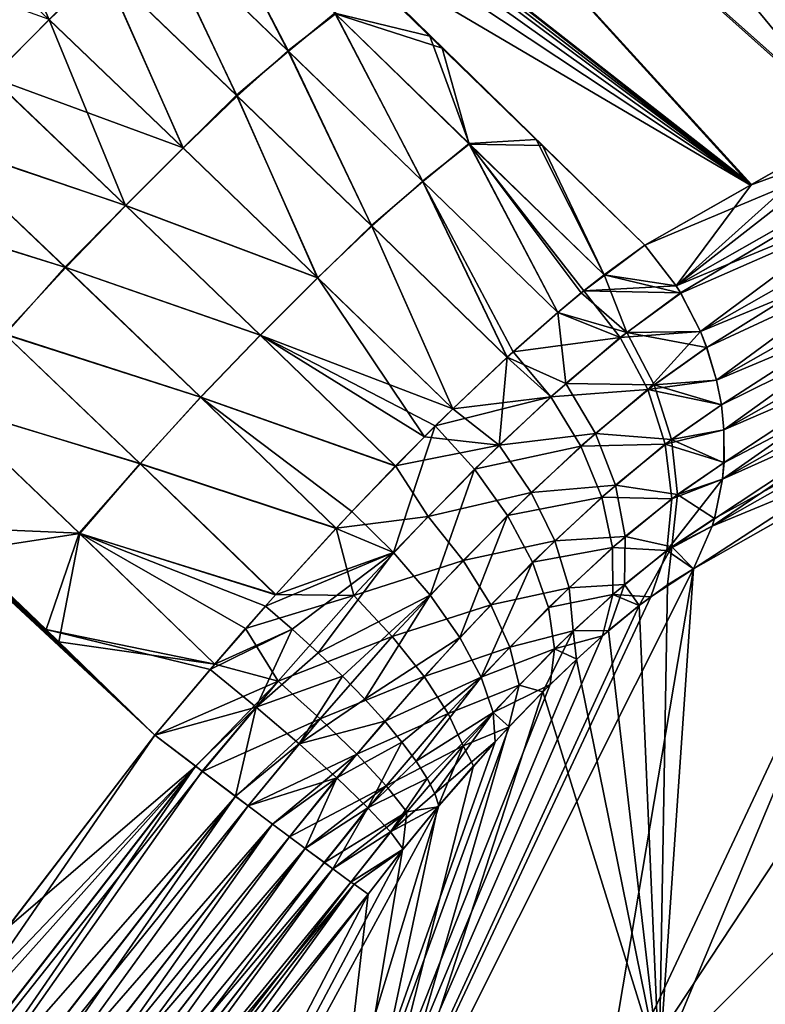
# Model space of a CAD drawing. Header units: metres. Extents: x -42 to 163, y -93 to 90.
# Tile 114 of 232: x 100.4 to 103.19, y -66.67 to -62.98. Entities that reach past the tile are written whole.
import ezdxf

# ---------------------------------------------------------------- set-up
doc = ezdxf.new("R2010")
doc.units = ezdxf.units.M
doc.layers.add('solid_500770_SW0001', color=7, linetype='CONTINUOUS')

msp = doc.modelspace()

# ---------------------------------------------------------------- linework, layer by layer
at = {"layer": 'solid_500770_SW0001'}
for points in [[(100.897644, -60.198383, -19.301374), (103.524368, -63.382099, -20.374268), (100.441353, -60.637325, -20.567102)], [(100.443123, -60.635563, 20.563295), (103.88179, -63.17831, 19.570677), (100.900032, -60.195988, 19.296129)], [(100.897644, -60.198383, -19.301374), (104.238052, -62.976086, -18.724962), (103.889679, -63.174221, -19.551685)], [(100.897644, -60.198383, -19.301374), (103.889679, -63.174221, -19.551685), (103.524368, -63.382099, -20.374268)], [(100.900032, -60.195988, 19.296129), (103.88179, -63.17831, 19.570677), (104.229225, -62.980576, 18.747389)], [(99.948708, -61.098118, 21.813955), (103.13855, -63.601463, 21.199606), (100.443123, -60.635563, 20.563295)], [(100.441353, -60.637325, -20.567102), (103.142159, -63.599686, -21.191889), (99.953857, -61.1035, -21.814596)], [(100.441353, -60.637325, -20.567102), (103.524368, -63.382099, -20.374268), (103.142159, -63.599686, -21.191889)], [(100.443123, -60.635563, 20.563295), (103.13855, -63.601463, 21.199606), (103.518196, -63.385307, 20.388319)], [(100.443123, -60.635563, 20.563295), (103.518196, -63.385307, 20.388319), (103.88179, -63.17831, 19.570677)], [(100.195663, -61.341255, 21.840193), (103.13855, -63.601463, 21.199606), (99.948708, -61.098118, 21.813955)], [(99.953857, -61.1035, -21.814596), (103.142159, -63.599686, -21.191889), (102.742455, -63.826519, -22.00395)], [(99.953857, -61.1035, -21.814596), (102.742455, -63.826519, -22.00395), (100.086388, -61.234055, -21.828928)], [(100.086388, -61.234055, -21.828928), (102.742455, -63.826519, -22.00395), (100.573975, -61.712826, -21.876295)], [(100.447701, -61.588791, 21.864786), (103.13855, -63.601463, 21.199606), (100.195663, -61.341255, 21.840193)], [(100.447701, -61.588791, 21.864786), (100.803909, -61.937862, 21.896168), (103.13855, -63.601463, 21.199606)], [(100.573975, -61.712826, -21.876295), (102.742455, -63.826519, -22.00395), (100.911438, -62.043186, -21.904732)], [(100.803909, -61.937862, 21.896168), (101.171349, -62.297161, 21.924623), (103.13855, -63.601463, 21.199606)], [(100.911438, -62.043186, -21.904732), (102.742455, -63.826519, -22.00395), (101.259155, -62.38295, -21.930605)], [(100.215973, -62.307568, -22.707083), (100.509178, -62.981602, -22.951002), (100.010773, -62.50581, -22.920582)], [(100.215973, -62.307568, -22.707083), (100.713181, -62.785316, -22.739092), (100.509178, -62.981602, -22.951002)], [(101.171349, -62.297161, 21.924623), (101.548874, -62.665508, 21.949745), (103.13855, -63.601463, 21.199606)], [(101.259155, -62.38295, -21.930605), (102.742455, -63.826519, -22.00395), (101.616089, -62.731052, -21.953562)], [(100.010773, -62.50581, -22.920582), (100.509178, -62.981602, -22.951002), (100.291718, -63.197311, -23.127726)], [(101.084053, -62.47628, -22.223415), (101.403236, -63.097313, -22.523956), (100.902184, -62.612587, -22.495184)], [(100.906403, -62.615952, 22.494867), (101.406204, -63.099476, 22.523539), (101.080811, -62.47253, 22.222593)], [(101.406204, -63.099476, 22.523539), (101.579933, -62.957165, 22.252365), (101.080811, -62.47253, 22.222593)], [(101.084053, -62.47628, -22.223415), (101.58197, -62.959732, -22.25308), (101.403236, -63.097313, -22.523956)], [(100.709045, -62.780502, 22.738308), (101.211288, -63.264446, 22.766064), (100.906403, -62.615952, 22.494867)], [(100.902184, -62.612587, -22.495184), (101.214035, -63.267933, -22.766733), (100.713181, -62.785316, -22.739092)], [(100.902184, -62.612587, -22.495184), (101.403236, -63.097313, -22.523956), (101.214035, -63.267933, -22.766733)], [(101.211288, -63.264446, 22.766064), (101.406204, -63.099476, 22.523539), (100.906403, -62.615952, 22.494867)], [(101.548874, -62.665508, 21.949745), (102.742455, -63.826519, 22.003954), (103.13855, -63.601463, 21.199606)], [(101.548874, -62.665508, 21.949745), (101.936577, -63.043091, 21.971434), (102.742455, -63.826519, 22.003954)], [(101.579933, -62.957165, 22.252365), (101.936577, -63.043091, 21.971434), (101.548874, -62.665508, 21.949745)], [(99.793411, -62.723816, 23.09836), (100.293488, -63.197945, 23.127413), (100.508736, -62.980236, 22.950499)], [(101.616089, -62.731052, -21.953562), (101.982323, -63.08765, -21.973513), (101.58197, -62.959732, -22.25308)], [(101.616089, -62.731052, -21.953562), (102.742455, -63.826519, -22.00395), (101.982323, -63.08765, -21.973513)], [(100.508736, -62.980236, 22.950499), (101.010643, -63.46183, 22.977163), (100.709045, -62.780502, 22.738308)], [(100.713181, -62.785316, -22.739092), (101.010666, -63.462795, -22.977636), (100.509178, -62.981602, -22.951002)], [(101.010643, -63.46183, 22.977163), (101.211288, -63.264446, 22.766064), (100.709045, -62.780502, 22.738308)], [(100.713181, -62.785316, -22.739092), (101.214035, -63.267933, -22.766733), (101.010666, -63.462795, -22.977636)], [(100.509178, -62.981602, -22.951002), (100.794724, -63.677818, -23.1535), (100.291718, -63.197311, -23.127726)], [(100.293488, -63.197945, 23.127413), (101.010643, -63.46183, 22.977163), (100.508736, -62.980236, 22.950499)], [(100.509178, -62.981602, -22.951002), (101.010666, -63.462795, -22.977636), (100.794724, -63.677818, -23.1535)], [(101.58197, -62.959732, -22.25308), (101.908195, -63.586555, -22.548065), (101.403236, -63.097313, -22.523956)], [(101.406204, -63.099476, 22.523539), (101.909889, -63.587486, 22.547569), (101.579933, -62.957165, 22.252365)], [(101.579933, -62.957165, 22.252365), (102.083305, -63.44595, 22.276899), (101.936577, -63.043091, 21.971434)], [(101.909889, -63.587486, 22.547569), (102.083305, -63.44595, 22.276899), (101.579933, -62.957165, 22.252365)], [(101.58197, -62.959732, -22.25308), (102.084106, -63.447315, -22.277534), (101.908195, -63.586555, -22.548065)], [(101.982323, -63.08765, -21.973513), (102.084106, -63.447315, -22.277534), (101.58197, -62.959732, -22.25308)], [(98.047165, -63.00507, 23.369133), (100.350845, -66.387383, 23.482513), (100.905495, -65.664146, 23.504145)], [(98.436607, -63.350483, 23.392046), (98.047165, -63.00507, 23.369133), (100.905495, -65.664146, 23.504145)], [(101.936577, -63.043091, 21.971434), (102.334541, -63.430099, 21.989586), (102.742455, -63.826519, 22.003954)], [(102.083305, -63.44595, 22.276899), (102.334541, -63.430099, 21.989586), (101.936577, -63.043091, 21.971434)], [(101.982323, -63.08765, -21.973513), (102.742455, -63.826519, -22.00395), (102.357933, -63.452915, -21.990374)], [(101.982323, -63.08765, -21.973513), (102.357933, -63.452915, -21.990374), (102.084106, -63.447315, -22.277534)], [(101.211288, -63.264446, 22.766064), (101.717018, -63.753304, 22.789692), (101.406204, -63.099476, 22.523539)], [(101.403236, -63.097313, -22.523956), (101.718361, -63.755436, -22.790274), (101.214035, -63.267933, -22.766733)], [(101.403236, -63.097313, -22.523956), (101.908195, -63.586555, -22.548065), (101.718361, -63.755436, -22.790274)], [(101.717018, -63.753304, 22.789692), (101.909889, -63.587486, 22.547569), (101.406204, -63.099476, 22.523539)], [(100.291718, -63.197311, -23.127726), (100.794724, -63.677818, -23.1535), (100.062683, -63.428169, -23.266663)], [(100.066841, -63.430965, 23.266556), (100.796066, -63.678059, 23.15316), (100.293488, -63.197945, 23.127413)], [(100.293488, -63.197945, 23.127413), (100.796066, -63.678059, 23.15316), (101.010643, -63.46183, 22.977163)], [(102.742455, -63.826519, 22.003954), (102.859367, -63.978863, 22.019434), (104.218491, -63.206707, 19.072062)], [(103.13855, -63.601463, 21.199606), (102.742455, -63.826519, 22.003954), (104.218491, -63.206707, 19.072062)], [(104.309464, -63.377857, 19.069572), (104.218491, -63.206707, 19.072062), (102.859367, -63.978863, 22.019434)], [(103.889679, -63.174221, -19.551685), (104.218811, -63.206505, -19.073843), (102.859619, -63.978664, -22.019608)], [(103.524368, -63.382099, -20.374268), (103.889679, -63.174221, -19.551685), (102.859619, -63.978664, -22.019608)], [(102.876198, -64.005165, -22.020405), (102.859619, -63.978664, -22.019608), (104.218811, -63.206505, -19.073843)], [(102.950714, -64.150101, -22.016598), (102.876198, -64.005165, -22.020405), (104.218811, -63.206505, -19.073843)], [(104.309784, -63.377651, -19.071352), (102.950714, -64.150101, -22.016598), (104.218811, -63.206505, -19.073843)], [(103.518196, -63.385307, 20.388319), (103.13855, -63.601463, 21.199606), (104.218491, -63.206707, 19.072062)], [(101.010643, -63.46183, 22.977163), (101.515579, -63.948761, 23.000198), (101.211288, -63.264446, 22.766064)], [(101.214035, -63.267933, -22.766733), (101.515175, -63.94931, -23.000648), (101.010666, -63.462795, -22.977636)], [(101.515579, -63.948761, 23.000198), (101.717018, -63.753304, 22.789692), (101.211288, -63.264446, 22.766064)], [(101.214035, -63.267933, -22.766733), (101.718361, -63.755436, -22.790274), (101.515175, -63.94931, -23.000648)], [(98.834511, -63.70961, 23.414057), (98.436607, -63.350483, 23.392046), (100.905495, -65.664146, 23.504145)], [(102.876801, -64.006897, 22.020218), (104.309464, -63.377857, 19.069572), (102.859367, -63.978863, 22.019434)], [(103.142159, -63.599686, -21.191889), (103.524368, -63.382099, -20.374268), (102.859619, -63.978664, -22.019608)], [(102.876801, -64.006897, 22.020218), (102.950256, -64.150284, 22.016319), (104.309464, -63.377857, 19.069572)], [(104.36937, -63.561123, 19.051159), (104.309464, -63.377857, 19.069572), (102.950256, -64.150284, 22.016319)], [(102.974403, -64.210175, -22.011385), (102.950714, -64.150101, -22.016598), (104.309784, -63.377651, -19.071352)], [(103.011086, -64.332581, -21.994919), (102.974403, -64.210175, -22.011385), (104.309784, -63.377651, -19.071352)], [(104.36969, -63.560917, -19.052933), (103.011086, -64.332581, -21.994919), (104.309784, -63.377651, -19.071352)], [(100.062683, -63.428169, -23.266663), (100.568207, -63.908855, -23.291742), (99.838211, -63.682922, -23.366514)], [(100.794724, -63.677818, -23.1535), (100.568207, -63.908855, -23.291742), (100.062683, -63.428169, -23.266663)], [(99.835564, -63.679214, 23.366148), (100.570938, -63.910324, 23.291548), (100.066841, -63.430965, 23.266556)], [(100.066841, -63.430965, 23.266556), (100.570938, -63.910324, 23.291548), (100.796066, -63.678059, 23.15316)], [(101.010666, -63.462795, -22.977636), (101.515175, -63.94931, -23.000648), (100.794724, -63.677818, -23.1535)], [(100.796066, -63.678059, 23.15316), (101.515579, -63.948761, 23.000198), (101.010643, -63.46183, 22.977163)], [(102.084106, -63.447315, -22.277534), (102.415611, -64.079346, -22.567921), (101.908195, -63.586555, -22.548065)], [(101.909889, -63.587486, 22.547569), (102.416, -64.079041, 22.567389), (102.083305, -63.44595, 22.276899)], [(102.083305, -63.44595, 22.276899), (102.589622, -63.937908, 22.296463), (102.334541, -63.430099, 21.989586)], [(102.083305, -63.44595, 22.276899), (102.416, -64.079041, 22.567389), (102.503845, -64.005913, 22.437101)], [(102.083305, -63.44595, 22.276899), (102.503845, -64.005913, 22.437101), (102.589622, -63.937908, 22.296463)], [(102.084106, -63.447315, -22.277534), (102.514008, -63.99765, -22.421156), (102.415611, -64.079346, -22.567921)], [(102.084106, -63.447315, -22.277534), (102.589264, -63.93816, -22.297056), (102.514008, -63.99765, -22.421156)], [(102.357933, -63.452915, -21.990374), (102.589264, -63.93816, -22.297056), (102.084106, -63.447315, -22.277534)], [(102.334541, -63.430099, 21.989586), (102.589622, -63.937908, 22.296463), (102.742455, -63.826519, 22.003954)], [(102.357933, -63.452915, -21.990374), (102.742455, -63.826519, -22.00395), (102.589264, -63.93816, -22.297056)], [(102.973877, -64.209869, 22.011213), (104.36937, -63.561123, 19.051159), (102.950256, -64.150284, 22.016319)], [(102.973877, -64.209869, 22.011213), (103.010986, -64.332603, 21.994867), (104.36937, -63.561123, 19.051159)], [(104.395203, -63.749825, 19.017143), (104.36937, -63.561123, 19.051159), (103.010986, -64.332603, 21.994867)], [(103.029053, -64.425056, -21.977556), (103.011086, -64.332581, -21.994919), (104.36969, -63.560917, -19.052933)], [(103.038902, -64.518814, -21.955732), (103.029053, -64.425056, -21.977556), (104.36969, -63.560917, -19.052933)], [(104.395515, -63.749619, -19.018911), (103.038902, -64.518814, -21.955732), (104.36969, -63.560917, -19.052933)], [(101.717018, -63.753304, 22.789692), (102.226044, -64.247078, 22.809464), (101.909889, -63.587486, 22.547569)], [(101.908195, -63.586555, -22.548065), (102.225571, -64.24749, -22.80999), (101.718361, -63.755436, -22.790274)], [(101.908195, -63.586555, -22.548065), (102.249115, -64.225998, -22.782616), (102.225571, -64.24749, -22.80999)], [(101.908195, -63.586555, -22.548065), (102.415611, -64.079346, -22.567921), (102.249115, -64.225998, -22.782616)], [(101.909889, -63.587486, 22.547569), (102.226044, -64.247078, 22.809464), (102.416, -64.079041, 22.567389)], [(103.142159, -63.599686, -21.191889), (102.859619, -63.978664, -22.019608), (102.742455, -63.826519, -22.00395)], [(106.104454, -63.600006, 12.139823), (103.1381, -68.007278, 10.406001), (103.90966, -67.23571, 9.023894)], [(106.104454, -63.600006, 12.139823), (105.122704, -64.581749, 13.877325), (103.1381, -68.007278, 10.406001)], [(106.064545, -63.639915, -12.21835), (103.84671, -67.298668, -9.149368), (103.065605, -68.079773, -10.520718)], [(105.03067, -64.67379, -14.022138), (106.064545, -63.639915, -12.21835), (103.065605, -68.079773, -10.520718)], [(99.835564, -63.679214, 23.366148), (100.341995, -64.158569, 23.390533), (100.570938, -63.910324, 23.291548)], [(100.568207, -63.908855, -23.291742), (100.343353, -64.161079, -23.390821), (99.838211, -63.682922, -23.366514)], [(100.794724, -63.677818, -23.1535), (101.300262, -64.164146, -23.176041), (100.568207, -63.908855, -23.291742)], [(100.570938, -63.910324, 23.291548), (101.301178, -64.163986, 23.17568), (100.796066, -63.678059, 23.15316)], [(101.515175, -63.94931, -23.000648), (101.300262, -64.164146, -23.176041), (100.794724, -63.677818, -23.1535)], [(100.796066, -63.678059, 23.15316), (101.301178, -64.163986, 23.17568), (101.515579, -63.948761, 23.000198)], [(99.331055, -64.165321, 23.439463), (98.834511, -63.70961, 23.414057), (100.905495, -65.664146, 23.504145)], [(101.718361, -63.755436, -22.790274), (102.021751, -64.440292, -23.020195), (101.515175, -63.94931, -23.000648)], [(101.515579, -63.948761, 23.000198), (102.022171, -64.439896, 23.019814), (101.717018, -63.753304, 22.789692)], [(101.717018, -63.753304, 22.789692), (102.022171, -64.439896, 23.019814), (102.226044, -64.247078, 22.809464)], [(101.718361, -63.755436, -22.790274), (102.225571, -64.24749, -22.80999), (102.021751, -64.440292, -23.020195)], [(103.029137, -64.425613, 21.977446), (104.395203, -63.749825, 19.017143), (103.010986, -64.332603, 21.994867)], [(103.029137, -64.425613, 21.977446), (103.038795, -64.518799, 21.955688), (104.395203, -63.749825, 19.017143)], [(103.03344, -64.703972, -21.900055), (103.039063, -64.641785, -21.920666), (104.395515, -63.749619, -19.018911)], [(104.386345, -63.936939, -18.970518), (103.03344, -64.703972, -21.900055), (104.395515, -63.749619, -19.018911)], [(104.386024, -63.937145, 18.968754), (104.395203, -63.749825, 19.017143), (103.038795, -64.518799, 21.955688)], [(103.039063, -64.641785, -21.920666), (103.038902, -64.518814, -21.955732), (104.395515, -63.749619, -19.018911)], [(102.514008, -63.99765, -22.421156), (102.742455, -63.826519, -22.00395), (102.859619, -63.978664, -22.019608)], [(102.589264, -63.93816, -22.297056), (102.742455, -63.826519, -22.00395), (102.514008, -63.99765, -22.421156)], [(102.589622, -63.937908, 22.296463), (102.859367, -63.978863, 22.019434), (102.742455, -63.826519, 22.003954)], [(100.568207, -63.908855, -23.291742), (101.07576, -64.395912, -23.313887), (100.343353, -64.161079, -23.390821)], [(101.300262, -64.164146, -23.176041), (101.07576, -64.395912, -23.313887), (100.568207, -63.908855, -23.291742)], [(100.341995, -64.158569, 23.390533), (101.077057, -64.396027, 23.313623), (100.570938, -63.910324, 23.291548)], [(100.570938, -63.910324, 23.291548), (101.077057, -64.396027, 23.313623), (101.301178, -64.163986, 23.17568)], [(102.589622, -63.937908, 22.296463), (102.503845, -64.005913, 22.437101), (102.675018, -64.15361, 22.38661)], [(102.589622, -63.937908, 22.296463), (102.876801, -64.006897, 22.020218), (102.859367, -63.978863, 22.019434)], [(102.589622, -63.937908, 22.296463), (102.675018, -64.15361, 22.38661), (102.876801, -64.006897, 22.020218)], [(102.994347, -64.880707, -21.829802), (103.003113, -64.852318, -21.842344), (104.386345, -63.936939, -18.970518)], [(104.343307, -64.115952, -18.90988), (102.994347, -64.880707, -21.829802), (104.386345, -63.936939, -18.970518)], [(103.003113, -64.852318, -21.842344), (103.03344, -64.703972, -21.900055), (104.386345, -63.936939, -18.970518)], [(103.038567, -64.643211, 21.920015), (103.032936, -64.703835, 21.899845), (104.386024, -63.937145, 18.968754)], [(104.342995, -64.116158, 18.908123), (104.386024, -63.937145, 18.968754), (103.032936, -64.703835, 21.899845)], [(103.038567, -64.643211, 21.920015), (104.386024, -63.937145, 18.968754), (103.038795, -64.518799, 21.955688)], [(101.515175, -63.94931, -23.000648), (102.021751, -64.440292, -23.020195), (101.300262, -64.164146, -23.176041)], [(101.301178, -64.163986, 23.17568), (101.915863, -64.544815, 23.112146), (101.515579, -63.948761, 23.000198)], [(101.515579, -63.948761, 23.000198), (101.915863, -64.544815, 23.112146), (102.022171, -64.439896, 23.019814)], [(102.514008, -63.99765, -22.421156), (102.859619, -63.978664, -22.019608), (102.876198, -64.005165, -22.020405)], [(102.415611, -64.079346, -22.567921), (102.514008, -63.99765, -22.421156), (102.650269, -64.173233, -22.425346)], [(102.503845, -64.005913, 22.437101), (102.416, -64.079041, 22.567389), (102.675018, -64.15361, 22.38661)], [(102.514008, -63.99765, -22.421156), (102.876198, -64.005165, -22.020405), (102.650269, -64.173233, -22.425346)], [(102.650269, -64.173233, -22.425346), (102.876198, -64.005165, -22.020405), (102.950714, -64.150101, -22.016598)], [(102.675018, -64.15361, 22.38661), (102.950256, -64.150284, 22.016319), (102.876801, -64.006897, 22.020218)], [(102.416, -64.079041, 22.567389), (102.226044, -64.247078, 22.809464), (102.446243, -64.345207, 22.708735)], [(102.415611, -64.079346, -22.567921), (102.650269, -64.173233, -22.425346), (102.249115, -64.225998, -22.782616)], [(102.416, -64.079041, 22.567389), (102.446243, -64.345207, 22.708735), (102.675018, -64.15361, 22.38661)], [(104.565498, -64.109764, -18.113878), (103.861496, -65.842957, -15.652326), (102.571503, -67.132957, -17.088732)], [(103.784302, -64.552414, -19.949116), (104.565498, -64.109764, -18.113878), (102.571503, -67.132957, -17.088732)], [(104.343307, -64.115952, -18.90988), (103.784302, -64.552414, -19.949116), (102.924278, -65.039619, -21.749012)], [(104.343307, -64.115952, -18.90988), (102.924278, -65.039619, -21.749012), (102.994347, -64.880707, -21.829802)], [(102.994041, -64.880554, 21.829702), (103.778801, -64.55584, 19.960461), (104.342995, -64.116158, 18.908123)], [(103.002892, -64.851593, 21.842447), (102.994041, -64.880554, 21.829702), (104.342995, -64.116158, 18.908123)], [(103.002892, -64.851593, 21.842447), (104.342995, -64.116158, 18.908123), (103.032936, -64.703835, 21.899845)], [(99.841988, -64.643005, 23.463156), (99.331055, -64.165321, 23.439463), (100.905495, -65.664146, 23.504145)], [(100.343353, -64.161079, -23.390821), (100.849998, -64.646118, -23.412437), (100.113701, -64.421623, -23.448769)], [(100.117737, -64.424171, 23.448822), (100.84993, -64.644836, 23.412212), (100.341995, -64.158569, 23.390533)], [(100.341995, -64.158569, 23.390533), (100.84993, -64.644836, 23.412212), (101.077057, -64.396027, 23.313623)], [(101.07576, -64.395912, -23.313887), (100.849998, -64.646118, -23.412437), (100.343353, -64.161079, -23.390821)], [(101.300262, -64.164146, -23.176041), (101.807182, -64.654892, -23.195358), (101.07576, -64.395912, -23.313887)], [(101.077057, -64.396027, 23.313623), (101.80777, -64.654289, 23.194937), (101.301178, -64.163986, 23.17568)], [(101.300262, -64.164146, -23.176041), (101.956581, -64.504288, -23.078094), (101.807182, -64.654892, -23.195358)], [(101.300262, -64.164146, -23.176041), (102.021751, -64.440292, -23.020195), (101.956581, -64.504288, -23.078094)], [(101.301178, -64.163986, 23.17568), (101.80777, -64.654289, 23.194937), (101.915863, -64.544815, 23.112146)], [(102.777634, -64.349648, 22.361267), (102.675018, -64.15361, 22.38661), (102.446243, -64.345207, 22.708735)], [(102.650269, -64.173233, -22.425346), (102.950714, -64.150101, -22.016598), (102.753578, -64.368156, -22.398323)], [(102.675018, -64.15361, 22.38661), (102.973877, -64.209869, 22.011213), (102.950256, -64.150284, 22.016319)], [(102.777634, -64.349648, 22.361267), (102.973877, -64.209869, 22.011213), (102.675018, -64.15361, 22.38661)], [(102.753578, -64.368156, -22.398323), (102.950714, -64.150101, -22.016598), (102.974403, -64.210175, -22.011385)], [(102.650269, -64.173233, -22.425346), (102.389946, -64.395569, -22.776239), (102.249115, -64.225998, -22.782616)], [(102.650269, -64.173233, -22.425346), (102.753578, -64.368156, -22.398323), (102.389946, -64.395569, -22.776239)], [(102.225571, -64.24749, -22.80999), (102.249115, -64.225998, -22.782616), (102.389946, -64.395569, -22.776239)], [(102.753578, -64.368156, -22.398323), (102.974403, -64.210175, -22.011385), (103.011086, -64.332581, -21.994919)], [(102.777634, -64.349648, 22.361267), (103.010986, -64.332603, 21.994867), (102.973877, -64.209869, 22.011213)], [(102.021751, -64.440292, -23.020195), (102.225571, -64.24749, -22.80999), (102.389946, -64.395569, -22.776239)], [(102.226044, -64.247078, 22.809464), (102.022171, -64.439896, 23.019814), (102.195946, -64.576813, 22.981087)], [(102.226044, -64.247078, 22.809464), (102.195946, -64.576813, 22.981087), (102.446243, -64.345207, 22.708735)], [(102.55658, -64.532516, 22.669025), (102.446243, -64.345207, 22.708735), (102.195946, -64.576813, 22.981087)], [(102.55658, -64.532516, 22.669025), (102.777634, -64.349648, 22.361267), (102.446243, -64.345207, 22.708735)], [(102.841713, -64.555809, 22.306437), (102.777634, -64.349648, 22.361267), (102.55658, -64.532516, 22.669025)], [(102.753578, -64.368156, -22.398323), (103.011086, -64.332581, -21.994919), (103.029053, -64.425056, -21.977556)], [(102.777634, -64.349648, 22.361267), (103.029137, -64.425613, 21.977446), (103.010986, -64.332603, 21.994867)], [(102.841713, -64.555809, 22.306437), (103.029137, -64.425613, 21.977446), (102.777634, -64.349648, 22.361267)], [(102.753578, -64.368156, -22.398323), (102.502266, -64.580452, -22.733603), (102.389946, -64.395569, -22.776239)], [(102.753578, -64.368156, -22.398323), (102.818855, -64.572868, -22.341391), (102.502266, -64.580452, -22.733603)], [(102.753578, -64.368156, -22.398323), (103.029053, -64.425056, -21.977556), (102.818855, -64.572868, -22.341391)], [(100.113701, -64.421623, -23.448769), (100.621147, -64.906303, -23.469973), (100.096161, -64.883507, -23.474125)], [(100.849998, -64.646118, -23.412437), (100.621147, -64.906303, -23.469973), (100.113701, -64.421623, -23.448769)], [(100.117737, -64.424171, 23.448822), (100.1903, -64.973572, 23.477846), (100.623932, -64.907692, 23.469961)], [(100.117737, -64.424171, 23.448822), (100.623932, -64.907692, 23.469961), (100.84993, -64.644836, 23.412212)], [(100.84993, -64.644836, 23.412212), (101.58532, -64.887756, 23.33279), (101.077057, -64.396027, 23.313623)], [(101.07576, -64.395912, -23.313887), (101.584709, -64.888412, -23.333113), (100.849998, -64.646118, -23.412437)], [(101.07576, -64.395912, -23.313887), (101.644119, -64.825012, -23.300442), (101.584709, -64.888412, -23.333113)], [(101.07576, -64.395912, -23.313887), (101.807182, -64.654892, -23.195358), (101.644119, -64.825012, -23.300442)], [(101.077057, -64.396027, 23.313623), (101.58532, -64.887756, 23.33279), (101.80777, -64.654289, 23.194937)], [(102.389946, -64.395569, -22.776239), (102.104134, -64.66658, -23.063511), (101.956581, -64.504288, -23.078094)], [(102.021751, -64.440292, -23.020195), (102.389946, -64.395569, -22.776239), (101.956581, -64.504288, -23.078094)], [(102.389946, -64.395569, -22.776239), (102.502266, -64.580452, -22.733603), (102.104134, -64.66658, -23.063511)], [(102.818855, -64.572868, -22.341391), (103.029053, -64.425056, -21.977556), (103.038902, -64.518814, -21.955732)], [(102.841713, -64.555809, 22.306437), (103.038795, -64.518799, 21.955688), (103.029137, -64.425613, 21.977446)], [(102.022171, -64.439896, 23.019814), (101.915863, -64.544815, 23.112146), (102.195946, -64.576813, 22.981087)], [(99.702766, -64.511612, -23.457085), (100.905128, -65.663872, -23.504131), (100.342812, -66.397217, -23.482336)], [(99.702766, -64.511612, -23.457085), (100.096161, -64.883507, -23.474125), (100.905128, -65.663872, -23.504131)], [(101.956581, -64.504288, -23.078094), (101.800117, -64.979179, -23.280516), (101.644119, -64.825012, -23.300442)], [(101.807182, -64.654892, -23.195358), (101.956581, -64.504288, -23.078094), (101.644119, -64.825012, -23.300442)], [(101.956581, -64.504288, -23.078094), (102.104134, -64.66658, -23.063511), (101.800117, -64.979179, -23.280516)], [(102.315926, -64.753975, 22.929417), (102.55658, -64.532516, 22.669025), (102.195946, -64.576813, 22.981087)], [(102.632065, -64.726952, 22.595894), (102.55658, -64.532516, 22.669025), (102.315926, -64.753975, 22.929417)], [(102.632065, -64.726952, 22.595894), (102.841713, -64.555809, 22.306437), (102.55658, -64.532516, 22.669025)], [(102.818855, -64.572868, -22.341391), (103.038902, -64.518814, -21.955732), (103.039063, -64.641785, -21.920666)], [(102.841713, -64.555809, 22.306437), (103.038567, -64.643211, 21.920015), (103.038795, -64.518799, 21.955688)], [(101.915863, -64.544815, 23.112146), (101.80777, -64.654289, 23.194937), (102.195946, -64.576813, 22.981087)], [(102.818855, -64.572868, -22.341391), (102.580658, -64.771706, -22.656775), (102.502266, -64.580452, -22.733603)], [(103.784302, -64.552414, -19.949116), (102.571503, -67.132957, -17.088732), (102.924278, -65.039619, -21.749012)], [(102.818855, -64.572868, -22.341391), (102.842834, -64.777252, -22.257353), (102.580658, -64.771706, -22.656775)], [(102.864052, -64.761856, 22.224825), (102.841713, -64.555809, 22.306437), (102.632065, -64.726952, 22.595894)], [(103.778801, -64.55584, 19.960461), (102.796249, -66.908211, 16.861494), (104.015785, -65.688675, 15.457198)], [(103.778801, -64.55584, 19.960461), (102.924278, -65.039612, 21.74902), (102.796249, -66.908211, 16.861494)], [(102.818855, -64.572868, -22.341391), (103.039063, -64.641785, -21.920666), (102.842834, -64.777252, -22.257353)], [(102.864052, -64.761856, 22.224825), (103.038567, -64.643211, 21.920015), (102.841713, -64.555809, 22.306437)], [(102.994041, -64.880554, 21.829702), (102.924278, -65.039612, 21.74902), (103.778801, -64.55584, 19.960461)], [(101.80777, -64.654289, 23.194937), (101.929253, -64.843513, 23.198792), (102.195946, -64.576813, 22.981087)], [(102.315926, -64.753975, 22.929417), (102.195946, -64.576813, 22.981087), (101.929253, -64.843513, 23.198792)], [(102.502266, -64.580452, -22.733603), (102.227783, -64.839729, -23.008383), (102.104134, -64.66658, -23.063511)], [(102.502266, -64.580452, -22.733603), (102.580658, -64.771706, -22.656775), (102.227783, -64.839729, -23.008383)], [(105.122704, -64.581749, 13.877325), (104.015785, -65.688675, 15.457198), (103.1381, -68.007278, 10.406001)], [(100.1903, -64.973572, 23.477846), (99.841988, -64.643005, 23.463156), (100.905495, -65.664146, 23.504145)], [(100.849998, -64.646118, -23.412437), (101.357857, -65.137184, -23.431324), (100.621147, -64.906303, -23.469973)], [(100.623932, -64.907692, 23.469961), (101.358551, -65.136414, 23.431089), (100.84993, -64.644836, 23.412212)], [(100.84993, -64.644836, 23.412212), (101.358551, -65.136414, 23.431089), (101.58532, -64.887756, 23.33279)], [(100.849998, -64.646118, -23.412437), (101.584709, -64.888412, -23.333113), (101.357857, -65.137184, -23.431324)], [(102.842834, -64.777252, -22.257353), (103.039063, -64.641785, -21.920666), (103.03344, -64.703972, -21.900055)], [(102.864052, -64.761856, 22.224825), (103.032936, -64.703835, 21.899845), (103.038567, -64.643211, 21.920015)], [(101.80777, -64.654289, 23.194937), (101.58532, -64.887756, 23.33279), (101.929253, -64.843513, 23.198792)], [(102.104134, -64.66658, -23.063511), (101.936974, -65.139359, -23.21649), (101.800117, -64.979179, -23.280516)], [(102.104134, -64.66658, -23.063511), (102.227783, -64.839729, -23.008383), (101.936974, -65.139359, -23.21649)], [(105.03067, -64.67379, -14.022138), (103.065605, -68.079773, -10.520718), (102.18084, -68.964531, -11.759763)], [(103.861496, -65.842957, -15.652326), (105.03067, -64.67379, -14.022138), (102.18084, -68.964531, -11.759763)], [(102.824364, -64.971199, -22.150379), (103.03344, -64.703972, -21.900055), (103.003113, -64.852318, -21.842344)], [(102.842834, -64.777252, -22.257353), (103.03344, -64.703972, -21.900055), (102.824364, -64.971199, -22.150379)], [(102.864052, -64.761856, 22.224825), (103.002892, -64.851593, 21.842447), (103.032936, -64.703835, 21.899845)], [(102.060501, -65.009415, 23.137932), (102.315926, -64.753975, 22.929417), (101.929253, -64.843513, 23.198792)], [(102.404732, -64.934929, 22.840893), (102.315926, -64.753975, 22.929417), (102.060501, -65.009415, 23.137932)], [(102.404732, -64.934929, 22.840893), (102.632065, -64.726952, 22.595894), (102.315926, -64.753975, 22.929417)], [(102.668991, -64.918991, 22.492901), (102.632065, -64.726952, 22.595894), (102.404732, -64.934929, 22.840893)], [(102.668991, -64.918991, 22.492901), (102.864052, -64.761856, 22.224825), (102.632065, -64.726952, 22.595894)], [(102.580658, -64.771706, -22.656775), (102.321602, -65.015434, -22.915377), (102.227783, -64.839729, -23.008383)], [(102.580658, -64.771706, -22.656775), (102.621292, -64.960022, -22.549475), (102.321602, -65.015434, -22.915377)], [(102.842834, -64.777252, -22.257353), (102.621292, -64.960022, -22.549475), (102.580658, -64.771706, -22.656775)], [(102.842834, -64.777252, -22.257353), (102.824364, -64.971199, -22.150379), (102.621292, -64.960022, -22.549475)], [(102.843567, -64.957558, 22.120501), (102.864052, -64.761856, 22.224825), (102.668991, -64.918991, 22.492901)], [(102.843567, -64.957558, 22.120501), (103.002892, -64.851593, 21.842447), (102.864052, -64.761856, 22.224825)], [(101.584709, -64.888412, -23.333113), (101.644119, -64.825012, -23.300442), (101.800117, -64.979179, -23.280516)], [(101.58532, -64.887756, 23.33279), (101.651413, -65.140068, 23.357609), (101.929253, -64.843513, 23.198792)], [(102.060501, -65.009415, 23.137932), (101.929253, -64.843513, 23.198792), (101.651413, -65.140068, 23.357609)], [(102.227783, -64.839729, -23.008383), (102.04808, -65.297836, -23.111439), (101.936974, -65.139359, -23.21649)], [(102.227783, -64.839729, -23.008383), (102.321602, -65.015434, -22.915377), (102.04808, -65.297836, -23.111439)], [(102.824364, -64.971199, -22.150379), (103.003113, -64.852318, -21.842344), (102.994347, -64.880707, -21.829802)], [(102.843567, -64.957558, 22.120501), (102.994041, -64.880554, 21.829702), (103.002892, -64.851593, 21.842447)], [(100.096161, -64.883507, -23.474125), (100.497025, -65.267616, -23.489912), (100.905128, -65.663872, -23.504131)], [(100.621147, -64.906303, -23.469973), (100.497025, -65.267616, -23.489912), (100.096161, -64.883507, -23.474125)], [(101.357857, -65.137184, -23.431324), (101.584709, -64.888412, -23.333113), (101.800117, -64.979179, -23.280516)], [(101.58532, -64.887756, 23.33279), (101.358551, -65.136414, 23.431089), (101.651413, -65.140068, 23.357609)], [(102.824364, -64.971199, -22.150379), (102.994347, -64.880707, -21.829802), (102.924278, -65.039619, -21.749012)], [(102.843567, -64.957558, 22.120501), (102.924278, -65.039612, 21.74902), (102.994041, -64.880554, 21.829702)], [(100.623932, -64.907692, 23.469961), (100.1903, -64.973572, 23.477846), (100.544861, -65.313988, 23.491562)], [(100.621147, -64.906303, -23.469973), (101.129807, -65.397705, -23.48855), (100.497025, -65.267616, -23.489912)], [(100.623932, -64.907692, 23.469961), (100.544861, -65.313988, 23.491562), (101.130196, -65.397232, 23.488487)], [(100.621147, -64.906303, -23.469973), (101.320084, -65.179626, -23.44367), (101.129807, -65.397705, -23.48855)], [(100.621147, -64.906303, -23.469973), (101.357857, -65.137184, -23.431324), (101.320084, -65.179626, -23.44367)], [(100.623932, -64.907692, 23.469961), (101.130196, -65.397232, 23.488487), (101.24527, -65.264488, 23.464731)], [(100.623932, -64.907692, 23.469961), (101.24527, -65.264488, 23.464731), (101.358551, -65.136414, 23.431089)], [(102.164223, -65.175453, 23.037228), (102.404732, -64.934929, 22.840893), (102.060501, -65.009415, 23.137932)], [(102.458031, -65.110893, 22.71979), (102.404732, -64.934929, 22.840893), (102.164223, -65.175453, 23.037228)], [(102.458031, -65.110893, 22.71979), (102.668991, -64.918991, 22.492901), (102.404732, -64.934929, 22.840893)], [(102.665573, -65.099251, 22.365097), (102.668991, -64.918991, 22.492901), (102.458031, -65.110893, 22.71979)], [(102.665573, -65.099251, 22.365097), (102.843567, -64.957558, 22.120501), (102.668991, -64.918991, 22.492901)], [(100.544861, -65.313988, 23.491562), (100.1903, -64.973572, 23.477846), (100.905495, -65.664146, 23.504145)], [(101.800117, -64.979179, -23.280516), (101.420296, -65.266205, -23.436317), (101.320084, -65.179626, -23.44367)], [(101.357857, -65.137184, -23.431324), (101.800117, -64.979179, -23.280516), (101.320084, -65.179626, -23.44367)], [(101.800117, -64.979179, -23.280516), (101.51712, -65.354614, -23.411707), (101.420296, -65.266205, -23.436317)], [(101.800117, -64.979179, -23.280516), (101.936974, -65.139359, -23.21649), (101.51712, -65.354614, -23.411707)], [(102.621292, -64.960022, -22.549475), (102.381035, -65.185181, -22.788971), (102.321602, -65.015434, -22.915377)], [(102.621292, -64.960022, -22.549475), (102.622208, -65.136238, -22.416945), (102.381035, -65.185181, -22.788971)], [(102.824364, -64.971199, -22.150379), (102.622208, -65.136238, -22.416945), (102.621292, -64.960022, -22.549475)], [(102.824364, -64.971199, -22.150379), (102.76458, -65.144966, -22.02528), (102.622208, -65.136238, -22.416945)], [(102.665573, -65.099251, 22.365097), (102.720947, -65.177979, 22.089359), (102.843567, -64.957558, 22.120501)], [(102.843567, -64.957558, 22.120501), (102.720947, -65.177979, 22.089359), (102.827568, -65.100143, 21.925089)], [(102.824364, -64.971199, -22.150379), (102.924278, -65.039619, -21.749012), (102.76458, -65.144966, -22.02528)], [(102.843567, -64.957558, 22.120501), (102.827568, -65.100143, 21.925089), (102.924278, -65.039612, 21.74902)], [(101.795174, -65.293953, 23.290607), (102.060501, -65.009415, 23.137932), (101.651413, -65.140068, 23.357609)], [(102.164223, -65.175453, 23.037228), (102.060501, -65.009415, 23.137932), (101.795174, -65.293953, 23.290607)], [(102.321602, -65.015434, -22.915377), (102.128044, -65.446922, -22.970446), (102.04808, -65.297836, -23.111439)], [(102.321602, -65.015434, -22.915377), (102.381035, -65.185181, -22.788971), (102.128044, -65.446922, -22.970446)], [(102.924278, -65.039619, -21.749012), (102.571503, -67.132957, -17.088732), (101.176659, -68.527802, -18.313574)], [(102.76458, -65.144966, -22.02528), (102.924278, -65.039619, -21.749012), (101.176659, -68.527802, -18.313574)], [(102.924278, -65.039612, 21.74902), (102.827568, -65.100143, 21.925089), (102.796249, -66.908211, 16.861494)], [(102.235382, -65.333549, 22.901545), (102.458031, -65.110893, 22.71979), (102.164223, -65.175453, 23.037228)], [(102.473251, -65.273323, 22.571999), (102.458031, -65.110893, 22.71979), (102.235382, -65.333549, 22.901545)], [(102.473251, -65.273323, 22.571999), (102.665573, -65.099251, 22.365097), (102.458031, -65.110893, 22.71979)], [(102.473251, -65.273323, 22.571999), (102.606262, -65.271881, 22.238766), (102.665573, -65.099251, 22.365097)], [(102.665573, -65.099251, 22.365097), (102.606262, -65.271881, 22.238766), (102.720947, -65.177979, 22.089359)], [(102.827568, -65.100143, 21.925089), (102.720947, -65.177979, 22.089359), (102.796249, -66.908211, 16.861494)], [(102.721367, -65.177719, -22.0886), (102.76458, -65.144966, -22.02528), (101.176659, -68.527802, -18.313574)], [(101.358551, -65.136414, 23.431089), (101.24527, -65.264488, 23.464731), (101.651413, -65.140068, 23.357609)], [(101.24527, -65.264488, 23.464731), (101.367775, -65.460876, 23.453884), (101.651413, -65.140068, 23.357609)], [(101.795174, -65.293953, 23.290607), (101.651413, -65.140068, 23.357609), (101.367775, -65.460876, 23.453884)], [(101.936974, -65.139359, -23.21649), (101.60836, -65.442902, -23.37014), (101.51712, -65.354614, -23.411707)], [(101.936974, -65.139359, -23.21649), (101.69207, -65.529182, -23.312534), (101.60836, -65.442902, -23.37014)], [(101.936974, -65.139359, -23.21649), (102.04808, -65.297836, -23.111439), (101.69207, -65.529182, -23.312534)], [(102.622208, -65.136238, -22.416945), (102.403221, -65.340759, -22.635302), (102.381035, -65.185181, -22.788971)], [(102.622208, -65.136238, -22.416945), (102.583244, -65.291885, -22.265661), (102.403221, -65.340759, -22.635302)], [(102.622208, -65.136238, -22.416945), (102.721367, -65.177719, -22.0886), (102.583244, -65.291885, -22.265661)], [(102.622208, -65.136238, -22.416945), (102.76458, -65.144966, -22.02528), (102.721367, -65.177719, -22.0886)], [(101.129807, -65.397705, -23.48855), (101.320084, -65.179626, -23.44367), (101.420296, -65.266205, -23.436317)], [(102.583244, -65.291885, -22.265661), (102.721367, -65.177719, -22.0886), (101.176659, -68.527802, -18.313574)], [(101.9151, -65.443939, 23.1812), (102.164223, -65.175453, 23.037228), (101.795174, -65.293953, 23.290607)], [(102.235382, -65.333549, 22.901545), (102.164223, -65.175453, 23.037228), (101.9151, -65.443939, 23.1812)], [(102.381035, -65.185181, -22.788971), (102.403221, -65.340759, -22.635302), (102.128044, -65.446922, -22.970446)], [(102.720947, -65.177979, 22.089359), (102.606262, -65.271881, 22.238766), (102.796249, -66.908211, 16.861494)], [(105.911667, -65.233704, 0.803647), (102.745514, -69.431816, 0.536793), (102.74144, -69.43589, -0.639395)], [(105.905571, -65.239807, -0.957254), (105.911667, -65.233704, 0.803647), (102.74144, -69.43589, -0.639395)], [(105.911667, -65.233704, 0.803647), (105.77832, -65.367058, 2.554442), (102.745514, -69.431816, 0.536793)], [(100.497025, -65.267616, -23.489912), (101.112488, -65.417915, -23.491207), (100.905128, -65.663872, -23.504131)], [(100.497025, -65.267616, -23.489912), (101.129807, -65.397705, -23.48855), (101.112488, -65.417915, -23.491207)], [(101.420296, -65.266205, -23.436317), (101.284508, -65.558472, -23.469744), (101.112488, -65.417915, -23.491207)], [(101.129807, -65.397705, -23.48855), (101.420296, -65.266205, -23.436317), (101.112488, -65.417915, -23.491207)], [(101.24527, -65.264488, 23.464731), (101.130196, -65.397232, 23.488487), (101.367775, -65.460876, 23.453884)], [(101.420296, -65.266205, -23.436317), (101.51712, -65.354614, -23.411707), (101.284508, -65.558472, -23.469744)], [(102.270531, -65.476059, 22.737486), (102.473251, -65.273323, 22.571999), (102.235382, -65.333549, 22.901545)], [(102.270531, -65.476059, 22.737486), (102.360161, -65.501312, 22.4844), (102.473251, -65.273323, 22.571999)], [(102.473251, -65.273323, 22.571999), (102.360161, -65.501312, 22.4844), (102.485535, -65.380112, 22.370863)], [(102.473251, -65.273323, 22.571999), (102.485535, -65.380112, 22.370863), (102.606262, -65.271881, 22.238766)], [(102.606262, -65.271881, 22.238766), (102.485535, -65.380112, 22.370863), (102.796249, -66.908211, 16.861494)], [(105.905571, -65.239807, -0.957254), (102.74144, -69.43589, -0.639395), (102.644272, -69.533058, -1.807542)], [(105.760094, -65.385277, -2.706117), (105.905571, -65.239807, -0.957254), (102.644272, -69.533058, -1.807542)], [(102.48732, -65.37851, -22.368916), (102.583244, -65.291885, -22.265661), (101.176659, -68.527802, -18.313574)], [(101.52494, -65.602356, 23.384005), (101.795174, -65.293953, 23.290607), (101.367775, -65.460876, 23.453884)], [(101.9151, -65.443939, 23.1812), (101.795174, -65.293953, 23.290607), (101.52494, -65.602356, 23.384005)], [(102.04808, -65.297836, -23.111439), (101.766853, -65.611954, -23.240093), (101.69207, -65.529182, -23.312534)], [(102.04808, -65.297836, -23.111439), (102.128044, -65.446922, -22.970446), (101.766853, -65.611954, -23.240093)], [(102.403221, -65.340759, -22.635302), (102.583244, -65.291885, -22.265661), (102.48732, -65.37851, -22.368916)], [(100.544861, -65.313988, 23.491562), (100.905495, -65.664146, 23.504145), (101.130196, -65.397232, 23.488487)], [(102.00531, -65.582695, 23.03471), (102.235382, -65.333549, 22.901545), (101.9151, -65.443939, 23.1812)], [(102.270531, -65.476059, 22.737486), (102.235382, -65.333549, 22.901545), (102.00531, -65.582695, 23.03471)], [(102.403221, -65.340759, -22.635302), (102.172989, -65.579376, -22.800375), (102.128044, -65.446922, -22.970446)], [(102.403221, -65.340759, -22.635302), (102.38723, -65.474525, -22.46159), (102.172989, -65.579376, -22.800375)], [(102.403221, -65.340759, -22.635302), (102.48732, -65.37851, -22.368916), (102.38723, -65.474525, -22.46159)], [(102.38723, -65.474525, -22.46159), (102.48732, -65.37851, -22.368916), (101.176659, -68.527802, -18.313574)], [(101.51712, -65.354614, -23.411707), (101.60836, -65.442902, -23.37014), (101.284508, -65.558472, -23.469744)], [(102.485535, -65.380112, 22.370863), (102.360161, -65.501312, 22.4844), (102.796249, -66.908211, 16.861494)], [(105.760094, -65.385277, -2.706117), (102.644272, -69.533058, -1.807542), (102.455231, -69.722099, -2.952959)], [(105.477081, -65.668297, -4.420949), (105.760094, -65.385277, -2.706117), (102.455231, -69.722099, -2.952959)], [(105.77832, -65.367058, 2.554442), (102.656441, -69.520889, 1.706231), (102.745514, -69.431816, 0.536793)], [(105.77832, -65.367058, 2.554442), (105.507195, -65.638184, 4.273113), (102.656441, -69.520889, 1.706231)], [(101.112488, -65.417915, -23.491207), (101.284508, -65.558472, -23.469744), (100.905128, -65.663872, -23.504131)], [(101.130196, -65.397232, 23.488487), (100.905495, -65.664146, 23.504145), (101.367775, -65.460876, 23.453884)], [(101.60836, -65.442902, -23.37014), (101.445557, -65.696182, -23.399752), (101.284508, -65.558472, -23.469744)], [(101.60836, -65.442902, -23.37014), (101.69207, -65.529182, -23.312534), (101.445557, -65.696182, -23.399752)], [(101.662018, -65.735527, 23.269583), (101.9151, -65.443939, 23.1812), (101.52494, -65.602356, 23.384005)], [(102.00531, -65.582695, 23.03471), (101.9151, -65.443939, 23.1812), (101.662018, -65.735527, 23.269583)], [(102.128044, -65.446922, -22.970446), (101.831535, -65.689919, -23.153906), (101.766853, -65.611954, -23.240093)], [(102.128044, -65.446922, -22.970446), (101.885139, -65.761887, -23.05533), (101.831535, -65.689919, -23.153906)], [(102.128044, -65.446922, -22.970446), (102.172989, -65.579376, -22.800375), (101.885139, -65.761887, -23.05533)], [(100.905495, -65.664146, 23.504145), (101.058388, -65.780396, 23.490475), (101.367775, -65.460876, 23.453884)], [(101.058388, -65.780396, 23.490475), (101.084, -65.799805, 23.48451), (101.367775, -65.460876, 23.453884)], [(101.52494, -65.602356, 23.384005), (101.367775, -65.460876, 23.453884), (101.084, -65.799805, 23.48451)], [(102.233047, -65.632545, -22.577179), (102.38723, -65.474525, -22.46159), (101.176659, -68.527802, -18.313574)], [(102.061409, -65.703445, 22.85832), (102.270531, -65.476059, 22.737486), (102.00531, -65.582695, 23.03471)], [(102.061409, -65.703445, 22.85832), (102.231087, -65.634537, 22.578665), (102.270531, -65.476059, 22.737486)], [(102.172989, -65.579376, -22.800375), (102.38723, -65.474525, -22.46159), (102.233047, -65.632545, -22.577179)], [(102.270531, -65.476059, 22.737486), (102.231087, -65.634537, 22.578665), (102.360161, -65.501312, 22.4844)], [(101.69207, -65.529182, -23.312534), (101.766853, -65.611954, -23.240093), (101.445557, -65.696182, -23.399752)], [(102.360161, -65.501312, 22.4844), (101.477966, -68.226494, 18.074265), (102.796249, -66.908211, 16.861494)], [(102.360161, -65.501312, 22.4844), (102.231087, -65.634537, 22.578665), (101.477966, -68.226494, 18.074265)], [(101.284508, -65.558472, -23.469744), (101.058083, -65.780167, -23.490173), (100.905128, -65.663872, -23.504131)], [(101.284508, -65.558472, -23.469744), (101.082603, -65.798744, -23.484415), (101.058083, -65.780167, -23.490173)], [(101.284508, -65.558472, -23.469744), (101.207458, -65.893089, -23.439301), (101.082603, -65.798744, -23.484415)], [(101.284508, -65.558472, -23.469744), (101.445557, -65.696182, -23.399752), (101.207458, -65.893089, -23.439301)], [(101.20784, -65.893379, 23.439728), (101.52494, -65.602356, 23.384005), (101.084, -65.799805, 23.48451)], [(101.20784, -65.893379, 23.439728), (101.255066, -65.92894, 23.415131), (101.52494, -65.602356, 23.384005)], [(101.662018, -65.735527, 23.269583), (101.52494, -65.602356, 23.384005), (101.255066, -65.92894, 23.415131)], [(101.772171, -65.85376, 23.116278), (102.00531, -65.582695, 23.03471), (101.662018, -65.735527, 23.269583)], [(102.061409, -65.703445, 22.85832), (102.00531, -65.582695, 23.03471), (101.772171, -65.85376, 23.116278)], [(102.172989, -65.579376, -22.800375), (101.926575, -65.826508, -22.945992), (101.885139, -65.761887, -23.05533)], [(102.172989, -65.579376, -22.800375), (101.954941, -65.882378, -22.828215), (101.926575, -65.826508, -22.945992)], [(102.172989, -65.579376, -22.800375), (102.180489, -65.689049, -22.609529), (101.954941, -65.882378, -22.828215)], [(102.172989, -65.579376, -22.800375), (102.233047, -65.632545, -22.577179), (102.180489, -65.689049, -22.609529)], [(102.180489, -65.689049, -22.609529), (102.233047, -65.632545, -22.577179), (101.176659, -68.527802, -18.313574)], [(101.766853, -65.611954, -23.240093), (101.587662, -65.824226, -23.284765), (101.445557, -65.696182, -23.399752)], [(102.231087, -65.634537, 22.578665), (102.099213, -65.778893, 22.652868), (101.477966, -68.226494, 18.074265)], [(101.766853, -65.611954, -23.240093), (101.831535, -65.689919, -23.153906), (101.587662, -65.824226, -23.284765)], [(102.061409, -65.703445, 22.85832), (102.099213, -65.778893, 22.652868), (102.231087, -65.634537, 22.578665)], [(105.507195, -65.638184, 4.273113), (102.475349, -69.701981, 2.854212), (102.656441, -69.520889, 1.706231)], [(105.507195, -65.638184, 4.273113), (105.101707, -66.043671, 5.938047), (102.475349, -69.701981, 2.854212)], [(100.905128, -65.663872, -23.504131), (101.058083, -65.780167, -23.490173), (99.014023, -68.411163, -23.321659)], [(100.342812, -66.397217, -23.482336), (100.905128, -65.663872, -23.504131), (99.014023, -68.411163, -23.321659)], [(100.350845, -66.387383, 23.482513), (101.058388, -65.780396, 23.490475), (100.905495, -65.664146, 23.504145)], [(105.477081, -65.668297, -4.420949), (102.455231, -69.722099, -2.952959), (102.176697, -70.000633, -4.06124)], [(105.060074, -66.085297, -6.080186), (105.477081, -65.668297, -4.420949), (102.176697, -70.000633, -4.06124)], [(102.180489, -65.689049, -22.609529), (101.176659, -68.527802, -18.313574), (101.969788, -65.928391, -22.704708)], [(101.445557, -65.696182, -23.399752), (101.255318, -65.929123, -23.414501), (101.207458, -65.893089, -23.439301)], [(101.445557, -65.696182, -23.399752), (101.587662, -65.824226, -23.284765), (101.255318, -65.929123, -23.414501)], [(101.831535, -65.689919, -23.153906), (101.703728, -65.936211, -23.130497), (101.587662, -65.824226, -23.284765)], [(101.831535, -65.689919, -23.153906), (101.885139, -65.761887, -23.05533), (101.703728, -65.936211, -23.130497)], [(101.849945, -65.951195, 22.931723), (102.061409, -65.703445, 22.85832), (101.772171, -65.85376, 23.116278)], [(101.849945, -65.951195, 22.931723), (101.965942, -65.93293, 22.705963), (102.061409, -65.703445, 22.85832)], [(101.954941, -65.882378, -22.828215), (102.180489, -65.689049, -22.609529), (101.969788, -65.928391, -22.704708)], [(102.061409, -65.703445, 22.85832), (101.965942, -65.93293, 22.705963), (102.099213, -65.778893, 22.652868)], [(104.015785, -65.688675, 15.457198), (102.261955, -68.883415, 11.657246), (103.1381, -68.007278, 10.406001)], [(104.015785, -65.688675, 15.457198), (102.796249, -66.908211, 16.861494), (102.261955, -68.883415, 11.657246)], [(101.346443, -65.997498, 23.354103), (101.662018, -65.735527, 23.269583), (101.255066, -65.92894, 23.415131)], [(101.346443, -65.997498, 23.354103), (101.409874, -66.044876, 23.299562), (101.662018, -65.735527, 23.269583)], [(101.772171, -65.85376, 23.116278), (101.662018, -65.735527, 23.269583), (101.409874, -66.044876, 23.299562)], [(99.163597, -68.523697, -23.271317), (99.014023, -68.411163, -23.321659), (101.058083, -65.780167, -23.490173)], [(101.082603, -65.798744, -23.484415), (99.163597, -68.523697, -23.271317), (101.058083, -65.780167, -23.490173)], [(99.168365, -68.2164, 23.342621), (101.084, -65.799805, 23.48451), (101.058388, -65.780396, 23.490475)], [(99.23996, -67.813744, 23.384686), (99.168365, -68.2164, 23.342621), (101.058388, -65.780396, 23.490475)], [(99.795494, -67.10392, 23.442577), (99.23996, -67.813744, 23.384686), (101.058388, -65.780396, 23.490475)], [(100.350845, -66.387383, 23.482513), (99.795494, -67.10392, 23.442577), (101.058388, -65.780396, 23.490475)], [(102.099213, -65.778893, 22.652868), (101.965942, -65.93293, 22.705963), (101.477966, -68.226494, 18.074265)], [(101.885139, -65.761887, -23.05533), (101.926575, -65.826508, -22.945992), (101.703728, -65.936211, -23.130497)], [(101.082603, -65.798744, -23.484415), (101.207458, -65.893089, -23.439301), (99.163597, -68.523697, -23.271317)], [(99.168365, -68.2164, 23.342621), (101.20784, -65.893379, 23.439728), (101.084, -65.799805, 23.48451)], [(101.587662, -65.824226, -23.284765), (101.346245, -65.997345, -23.354115), (101.255318, -65.929123, -23.414501)], [(101.587662, -65.824226, -23.284765), (101.409523, -66.044624, -23.299889), (101.346245, -65.997345, -23.354115)], [(101.587662, -65.824226, -23.284765), (101.468849, -66.088745, -23.237537), (101.409523, -66.044624, -23.299889)], [(101.587662, -65.824226, -23.284765), (101.703728, -65.936211, -23.130497), (101.468849, -66.088745, -23.237537)], [(101.926575, -65.826508, -22.945992), (101.787979, -66.026566, -22.94466), (101.703728, -65.936211, -23.130497)], [(101.926575, -65.826508, -22.945992), (101.954941, -65.882378, -22.828215), (101.787979, -66.026566, -22.94466)], [(103.861496, -65.842957, -15.652326), (102.18084, -68.964531, -11.759763), (101.203545, -69.941833, -12.850923)], [(102.571503, -67.132957, -17.088732), (103.861496, -65.842957, -15.652326), (101.203545, -69.941833, -12.850923)], [(101.469002, -66.08886, 23.237518), (101.772171, -65.85376, 23.116278), (101.409874, -66.044876, 23.299562)], [(101.469002, -66.08886, 23.237518), (101.540535, -66.141739, 23.143656), (101.772171, -65.85376, 23.116278)], [(101.849945, -65.951195, 22.931723), (101.772171, -65.85376, 23.116278), (101.540535, -66.141739, 23.143656)], [(99.304741, -68.625717, -23.186569), (99.163597, -68.523697, -23.271317), (101.207458, -65.893089, -23.439301)], [(99.317833, -68.32888, 23.292204), (101.20784, -65.893379, 23.439728), (99.168365, -68.2164, 23.342621)], [(101.255318, -65.929123, -23.414501), (99.304741, -68.625717, -23.186569), (101.207458, -65.893089, -23.439301)], [(99.317833, -68.32888, 23.292204), (101.255066, -65.92894, 23.415131), (101.20784, -65.893379, 23.439728)], [(101.954941, -65.882378, -22.828215), (101.969788, -65.928391, -22.704708), (101.787979, -66.026566, -22.94466)], [(101.255318, -65.929123, -23.414501), (101.346245, -65.997345, -23.354115), (99.304741, -68.625717, -23.186569)], [(99.317833, -68.32888, 23.292204), (101.346443, -65.997498, 23.354103), (101.255066, -65.92894, 23.415131)], [(101.969788, -65.928391, -22.704708), (101.176659, -68.527802, -18.313574), (99.823051, -69.881409, -19.236073)], [(101.836212, -66.090782, -22.736429), (101.969788, -65.928391, -22.704708), (99.823051, -69.881409, -19.236073)], [(101.703728, -65.936211, -23.130497), (101.539429, -66.140915, -23.144615), (101.468849, -66.088745, -23.237537)], [(101.965942, -65.93293, 22.705963), (101.833519, -66.094139, 22.736858), (101.477966, -68.226494, 18.074265)], [(101.703728, -65.936211, -23.130497), (101.57196, -66.164803, -23.092726), (101.539429, -66.140915, -23.144615)], [(101.703728, -65.936211, -23.130497), (101.787979, -66.026566, -22.94466), (101.57196, -66.164803, -23.092726)], [(101.787979, -66.026566, -22.94466), (101.969788, -65.928391, -22.704708), (101.836212, -66.090782, -22.736429)], [(101.849945, -65.951195, 22.931723), (101.833519, -66.094139, 22.736858), (101.965942, -65.93293, 22.705963)], [(101.572365, -66.165115, 23.092985), (101.849945, -65.951195, 22.931723), (101.540535, -66.141739, 23.143656)], [(101.572365, -66.165115, 23.092985), (101.640434, -66.2146, 22.955336), (101.849945, -65.951195, 22.931723)], [(101.640434, -66.2146, 22.955336), (101.833519, -66.094139, 22.736858), (101.849945, -65.951195, 22.931723)], [(99.431892, -68.713097, -23.069828), (99.304741, -68.625717, -23.186569), (101.346245, -65.997345, -23.354115)], [(99.458733, -68.431015, 23.207405), (101.346443, -65.997498, 23.354103), (99.317833, -68.32888, 23.292204)], [(101.409523, -66.044624, -23.299889), (99.431892, -68.713097, -23.069828), (101.346245, -65.997345, -23.354115)], [(99.458733, -68.431015, 23.207405), (101.409874, -66.044876, 23.299562), (101.346443, -65.997498, 23.354103)], [(101.409523, -66.044624, -23.299889), (101.468849, -66.088745, -23.237537), (99.431892, -68.713097, -23.069828)], [(99.458733, -68.431015, 23.207405), (101.469002, -66.08886, 23.237518), (101.409874, -66.044876, 23.299562)], [(101.787979, -66.026566, -22.94466), (101.640343, -66.214523, -22.954609), (101.57196, -66.164803, -23.092726)], [(101.787979, -66.026566, -22.94466), (101.836212, -66.090782, -22.736429), (101.640343, -66.214523, -22.954609)], [(105.101707, -66.043671, 5.938047), (102.204506, -69.972832, 3.966299), (102.475349, -69.701981, 2.854212)], [(105.101707, -66.043671, 5.938047), (104.566956, -66.578423, 7.528307), (102.204506, -69.972832, 3.966299)], [(105.060074, -66.085297, -6.080186), (102.176697, -70.000633, -4.06124), (101.812164, -70.365166, -5.118449)], [(104.514336, -66.631042, -7.66296), (105.060074, -66.085297, -6.080186), (101.812164, -70.365166, -5.118449)], [(99.540459, -68.782677, -22.92531), (99.431892, -68.713097, -23.069828), (101.468849, -66.088745, -23.237537)], [(99.58551, -68.518669, 23.090633), (101.469002, -66.08886, 23.237518), (99.458733, -68.431015, 23.207405)], [(101.539429, -66.140915, -23.144615), (99.540459, -68.782677, -22.92531), (101.468849, -66.088745, -23.237537)], [(99.58551, -68.518669, 23.090633), (101.540535, -66.141739, 23.143656), (101.469002, -66.08886, 23.237518)], [(101.704277, -66.259621, -22.745148), (101.836212, -66.090782, -22.736429), (99.823051, -69.881409, -19.236073)], [(101.833519, -66.094139, 22.736858), (101.704247, -66.259636, 22.745197), (101.477966, -68.226494, 18.074265)], [(101.640343, -66.214523, -22.954609), (101.836212, -66.090782, -22.736429), (101.651825, -66.222763, -22.925623)], [(101.652092, -66.222969, 22.925739), (101.833519, -66.094139, 22.736858), (101.640434, -66.2146, 22.955336)], [(101.651825, -66.222763, -22.925623), (101.836212, -66.090782, -22.736429), (101.704277, -66.259621, -22.745148)], [(101.652092, -66.222969, 22.925739), (101.704247, -66.259636, 22.745197), (101.833519, -66.094139, 22.736858)], [(101.539429, -66.140915, -23.144615), (101.57196, -66.164803, -23.092726), (99.540459, -68.782677, -22.92531)], [(99.58551, -68.518669, 23.090633), (101.572365, -66.165115, 23.092985), (101.540535, -66.141739, 23.143656)], [(99.626823, -68.832283, -22.759026), (99.540459, -68.782677, -22.92531), (101.57196, -66.164803, -23.092726)], [(99.693611, -68.588692, 22.946104), (101.572365, -66.165115, 23.092985), (99.58551, -68.518669, 23.090633)], [(101.640343, -66.214523, -22.954609), (99.626823, -68.832283, -22.759026), (101.57196, -66.164803, -23.092726)], [(99.693611, -68.588692, 22.946104), (101.640434, -66.2146, 22.955336), (101.572365, -66.165115, 23.092985)], [(101.640343, -66.214523, -22.954609), (101.651825, -66.222763, -22.925623), (99.626823, -68.832283, -22.759026)], [(101.651825, -66.222763, -22.925623), (100.459709, -67.874962, -22.670399), (99.626823, -68.832283, -22.759026)], [(99.693611, -68.588692, 22.946104), (101.652092, -66.222969, 22.925739), (101.640434, -66.2146, 22.955336)], [(99.779427, -68.638878, 22.779827), (101.652092, -66.222969, 22.925739), (99.693611, -68.588692, 22.946104)], [(99.779427, -68.638878, 22.779827), (101.704247, -66.259636, 22.745197), (101.652092, -66.222969, 22.925739)], [(101.651825, -66.222763, -22.925623), (101.704277, -66.259621, -22.745148), (100.459709, -67.874962, -22.670399)], [(99.779427, -68.638878, 22.779827), (100.509361, -67.811295, 22.674931), (101.704247, -66.259636, 22.745197)], [(100.459709, -67.874962, -22.670399), (101.704277, -66.259621, -22.745148), (99.823051, -69.881409, -19.236073)], [(100.509361, -67.811295, 22.674931), (101.477966, -68.226494, 18.074265), (101.704247, -66.259636, 22.745197)], [(104.566956, -66.578423, 7.528307), (101.847313, -70.330017, 5.028508), (102.204506, -69.972832, 3.966299)], [(104.566956, -66.578423, 7.528307), (103.90966, -67.23571, 9.023894), (101.847313, -70.330017, 5.028508)], [(104.514336, -66.631042, -7.66296), (101.812164, -70.365166, -5.118449), (101.366234, -70.811096, -6.11129)], [(103.84671, -67.298668, -9.149368), (104.514336, -66.631042, -7.66296), (101.366234, -70.811096, -6.11129)]]:
    msp.add_3dface(points, dxfattribs=at)

doc.saveas('drawing.dxf')
